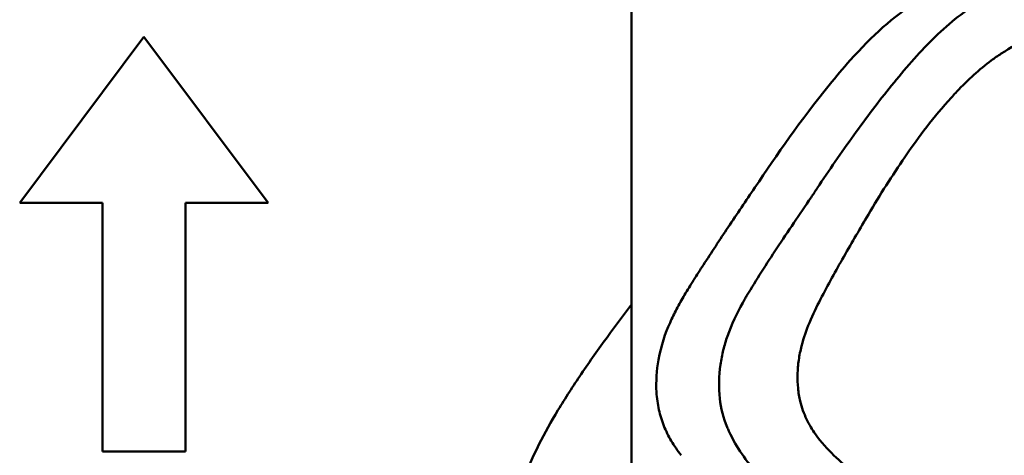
# Model space of a CAD drawing. Header units: millimetres. Extents: x 0 to 4878, y -120 to 1682.
# Tile 155 of 256: x 649 to 697, y 1371 to 1392. Entities that reach past the tile are written whole.
import ezdxf

# ---------------------------------------------------------------- set-up
doc = ezdxf.new("R2010")
doc.units = ezdxf.units.MM
doc.header["$LTSCALE"] = 2
doc.layers.add('Sichtbar (ISO)', color=7, linetype='Continuous', lineweight=50)

msp = doc.modelspace()

# ---------------------------------------------------------------- linework, layer by layer
at = {"layer": 'Sichtbar (ISO)'}
for p, q in [((678.5578, 1417.5136), (678.5578, 1357.3427)), ((649.0328, 1383.0386), (655.0328, 1391.0386)), ((655.0328, 1391.0386), (661.0328, 1383.0386)), ((696.2222, 1390.1046), (696.2222, 1390.1063)), ((653.0328, 1383.0386), (649.0328, 1383.0386)), ((653.0328, 1371.0386), (653.0328, 1383.0386)), ((661.0328, 1383.0386), (657.0328, 1383.0386)), ((657.0328, 1383.0386), (657.0328, 1371.0386)), ((657.0328, 1371.0386), (653.0328, 1371.0386))]:
    msp.add_line(p, q, dxfattribs=at)
msp.add_ellipse((685.7493, 1374.7611), major_axis=(1.1278, -5.5895), ratio=0.5652327, start_param=5.0693215, end_param=5.1091778, dxfattribs=at)
for points, knots in [([(692.338, 1392.7158), (691.2106, 1392.0439), (690.1694, 1391.0841), (688.778, 1389.5234), (688.438, 1389.119), (686.735, 1387.0199), (685.5838, 1385.35), (684.5249, 1383.772)], [-1.2355886, -1.2355886, -1.2355886, -1.2355886, -0.7795185, -0.7795185, -0.6280428, -0.6280428, -0.0000353, -0.0000353, -0.0000353, -0.0000353]), ([(695.3372, 1392.7052), (694.5381, 1392.2231), (693.7967, 1391.6064), (692.4018, 1390.2305), (691.7514, 1389.4755), (690.4947, 1387.9233), (689.8866, 1387.1238), (688.6897, 1385.4603), (688.1038, 1384.599), (687.5276, 1383.7346)], [0.000058, 0.000058, 0.000058, 0.000058, 0.3450239, 0.3450239, 0.6848304, 0.6848304, 1.0235022, 1.0235022, 1.3680409, 1.3680409, 1.3680409, 1.3680409]), ([(693.848, 1387.9335), (693.9857, 1388.0928), (694.1257, 1388.2474), (694.2674, 1388.3974), (694.5359, 1388.6817), (694.8104, 1388.9492), (695.0907, 1389.202), (695.365, 1389.4494), (695.6441, 1389.6825), (695.9297, 1389.896), (696.09, 1390.0159), (696.2524, 1390.1297), (696.4167, 1390.2365), (696.8547, 1390.5213), (697.3078, 1390.7564), (697.7793, 1390.9393), (697.7997, 1390.9472), (697.82, 1390.955), (697.8405, 1390.9627), (698.3239, 1391.145), (698.8266, 1391.2727), (699.327, 1391.3566), (699.3374, 1391.3584), (699.3478, 1391.3601), (699.3582, 1391.3618), (699.8689, 1391.4456), (700.3768, 1391.4841), (700.8805, 1391.5065), (700.8881, 1391.5069), (700.8956, 1391.5072), (700.9032, 1391.5075), (701.3991, 1391.5292), (701.891, 1391.5351), (702.3832, 1391.5179)], [0.00002967, 0.00002967, 0.00002967, 0.00002967, 0.05758116, 0.05758116, 0.05758116, 0.16666667, 0.16666667, 0.16666667, 0.27339938, 0.27339938, 0.27339938, 0.33333333, 0.33333333, 0.33333333, 0.49310873, 0.49310873, 0.49310873, 0.5, 0.5, 0.5, 0.66327456, 0.66327456, 0.66327456, 0.66666667, 0.66666667, 0.66666667, 0.83333333, 0.83333333, 0.83333333, 0.83583467, 0.83583467, 0.83583467, 0.99999007, 0.99999007, 0.99999007, 0.99999007]), ([(690.0003, 1382.471), (690.28, 1382.9415), (690.5656, 1383.4111), (691.1508, 1384.3362), (691.4494, 1384.7905), (692.2606, 1385.9673), (693.0218, 1387.0173), (693.848, 1387.9335)], [0.00020463, 0.00020463, 0.00020463, 0.00020463, 0.18884436, 0.18884436, 0.37616323, 0.37616323, 0.67974322, 0.67974322, 0.67974322, 0.67974322]), ([(684.5249, 1383.772), (684.3093, 1383.4509), (684.0956, 1383.1341), (683.6632, 1382.4925), (683.449, 1382.1746), (682.8288, 1381.2494), (682.4318, 1380.6512), (682.0372, 1380.0442)], [-0.48904555, -0.48904555, -0.48904555, -0.48904555, -0.36337796, -0.36337796, -0.23793881, -0.23793881, -0.000001, -0.000001, -0.000001, -0.000001]), ([(687.5276, 1383.7346), (687.4785, 1383.6609), (687.4293, 1383.5874), (687.3306, 1383.4404), (687.2811, 1383.367), (687.2314, 1383.2936)], [0.000000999, 0.000000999, 0.000000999, 0.000000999, 0.029294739, 0.029294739, 0.058588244, 0.058588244, 0.058588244, 0.058588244]), ([(687.2314, 1383.2936), (686.6733, 1382.4685), (686.1231, 1381.6637), (685.0832, 1380.0892), (684.5952, 1379.3264), (684.1241, 1378.5411)], [0.000001, 0.000001, 0.000001, 0.000001, 0.32940828, 0.32940828, 0.63197471, 0.63197471, 0.63197471, 0.63197471]), ([(687.6908, 1378.3843), (688.0534, 1379.0731), (688.4266, 1379.7519), (689.2197, 1381.1474), (689.603, 1381.7966), (690.0003, 1382.471)], [-0.52689827, -0.52689827, -0.52689827, -0.52689827, -0.26993011, -0.26993011, -0.00020421, -0.00020421, -0.00020421, -0.00020421]), ([(682.0372, 1380.0442), (681.8763, 1379.7968), (681.7175, 1379.55), (681.413, 1379.0654), (681.2671, 1378.8277), (681.1254, 1378.5882)], [-0.18742465, -0.18742465, -0.18742465, -0.18742465, -0.09115849, -0.09115849, -0.000001, -0.000001, -0.000001, -0.000001]), ([(681.1254, 1378.5882), (680.9932, 1378.3647), (680.8648, 1378.1362), (680.6314, 1377.6896), (680.525, 1377.4718), (680.4253, 1377.2487)], [0.000001, 0.000001, 0.000001, 0.000001, 0.08509295, 0.08509295, 0.16233859, 0.16233859, 0.16233859, 0.16233859]), ([(684.1241, 1378.5411), (684.0913, 1378.4864), (684.0589, 1378.4313), (683.9954, 1378.3215), (683.9643, 1378.2666), (683.9337, 1378.2114)], [-0.041292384, -0.041292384, -0.041292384, -0.041292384, -0.020504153, -0.020504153, -0.000001, -0.000001, -0.000001, -0.000001]), ([(686.7748, 1376.1233), (686.8791, 1376.5201), (687.0087, 1376.8928), (687.3178, 1377.6459), (687.5009, 1378.0207), (687.6908, 1378.3843)], [0.00000094, 0.00000094, 0.00000094, 0.00000094, 0.12879389, 0.12879389, 0.27267517, 0.27267517, 0.27267517, 0.27267517]), ([(672.0328, 1358.0516), (672.0328, 1359.3706), (672.045, 1360.69), (672.089, 1362.008), (672.1117, 1362.6878), (672.1429, 1363.3673), (672.1943, 1364.0458), (672.288, 1365.2843), (672.4491, 1366.5199), (672.7442, 1367.7264), (672.9024, 1368.3735), (673.0992, 1369.0122), (673.3344, 1369.6356), (673.7801, 1370.8169), (674.3638, 1371.9431), (675.0149, 1373.0263), (675.3718, 1373.62), (675.749, 1374.2008), (676.1378, 1374.7738), (676.5525, 1375.385), (676.9806, 1375.9873), (677.4161, 1376.5841), (677.7923, 1377.0997), (678.174, 1377.6111), (678.5578, 1378.1211)], [0, 0, 0, 0, 0.06359954, 0.06359954, 0.06359954, 0.09640429, 0.09640429, 0.09640429, 0.15628374, 0.15628374, 0.15628374, 0.18839964, 0.18839964, 0.18839964, 0.24926502, 0.24926502, 0.24926502, 0.28262286, 0.28262286, 0.28262286, 0.31819671, 0.31819671, 0.31819671, 0.3489262, 0.3489262, 0.3489262, 0.3489262]), ([(683.9337, 1378.2114), (683.6544, 1377.7072), (683.3969, 1377.1713), (683.1212, 1376.3835), (683.0531, 1376.1591), (682.9383, 1375.699), (682.8925, 1375.4664), (682.8585, 1375.228)], [-0.33237388, -0.33237388, -0.33237388, -0.33237388, -0.14507598, -0.14507598, -0.0727523, -0.0727523, -0.000001, -0.000001, -0.000001, -0.000001]), ([(679.7715, 1373.8972), (679.7417, 1374.4201), (679.7787, 1374.9526), (679.9921, 1376.1486), (680.1975, 1376.7391), (680.4253, 1377.2487)], [-0.30783309, -0.30783309, -0.30783309, -0.30783309, -0.17634248, -0.17634248, -0.000001, -0.000001, -0.000001, -0.000001]), ([(686.7061, 1373.4639), (686.6571, 1373.6632), (686.623, 1373.8734), (686.5822, 1374.3049), (686.5755, 1374.5254), (686.5872, 1374.9814), (686.6071, 1375.2171), (686.6723, 1375.679), (686.7176, 1375.9058), (686.7748, 1376.1233)], [0.00000315, 0.00000315, 0.00000315, 0.00000315, 0.0666473, 0.0666473, 0.13300221, 0.13300221, 0.20357153, 0.20357153, 0.2741242, 0.2741242, 0.2741242, 0.2741242]), ([(682.8585, 1375.228), (682.7817, 1374.6891), (682.7655, 1374.1318), (682.8819, 1373.1067), (682.9981, 1372.6402), (683.1831, 1372.2108)], [-0.31097813, -0.31097813, -0.31097813, -0.31097813, -0.14647931, -0.14647931, -0.000001, -0.000001, -0.000001, -0.000001]), ([(679.7715, 1373.8972), (679.7879, 1373.6095), (679.8273, 1373.3246), (679.9485, 1372.7809), (680.028, 1372.5241), (680.1263, 1372.2809)], [0.000001, 0.000001, 0.000001, 0.000001, 0.08659473, 0.08659473, 0.1699495, 0.1699495, 0.1699495, 0.1699495]), ([(689.232, 1370.038), (688.6802, 1370.5385), (687.9876, 1371.0957), (687.2881, 1372.0883), (687.1418, 1372.3311), (686.8892, 1372.8611), (686.7837, 1373.1483), (686.7061, 1373.4639)], [0.00019542, 0.00019542, 0.00019542, 0.00019542, 0.29027159, 0.29027159, 0.37500141, 0.37500141, 0.46055004, 0.46055004, 0.46055004, 0.46055004]), ([(680.1263, 1372.2809), (680.2298, 1372.0247), (680.3501, 1371.781), (680.6298, 1371.3021), (680.7895, 1371.0709), (680.9636, 1370.8523)], [-0.18061138, -0.18061138, -0.18061138, -0.18061138, -0.09286848, -0.09286848, -0.00000211, -0.00000211, -0.00000211, -0.00000211]), ([(696.4536, 1367.926), (696.8974, 1368.4932), (697.3063, 1369.1166), (698.1645, 1370.546), (698.6129, 1371.3821), (699.0544, 1372.197)], [-0.54070398, -0.54070398, -0.54070398, -0.54070398, -0.29946558, -0.29946558, -0.0000752, -0.0000752, -0.0000752, -0.0000752]), ([(683.2712, 1372.0131), (683.6539, 1371.1822), (684.1313, 1370.5461), (685.3515, 1369.2207), (686.2679, 1368.5593), (687.1196, 1367.8348)], [-0.63674105, -0.63674105, -0.63674105, -0.63674105, -0.40072058, -0.40072058, -0.00000794, -0.00000794, -0.00000794, -0.00000794])]:
    msp.add_open_spline(points, degree=3, knots=knots, dxfattribs=at)

doc.saveas('drawing.dxf')
